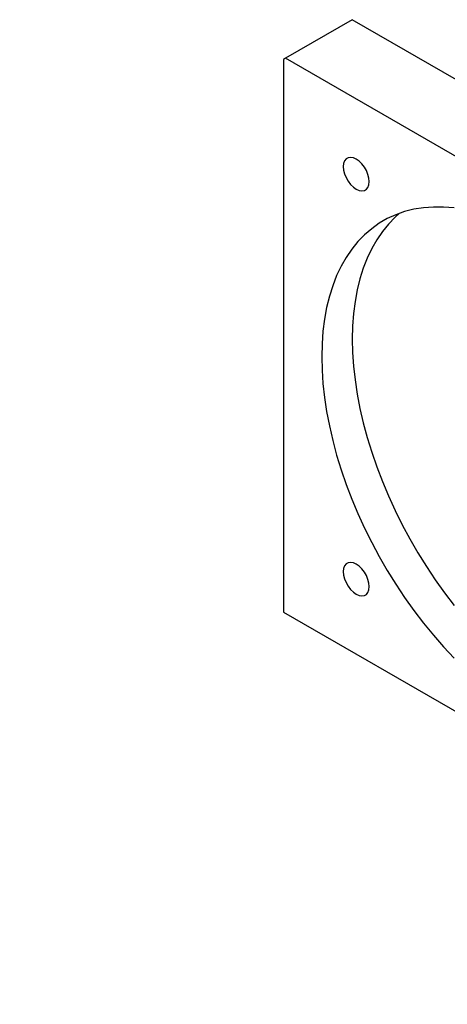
# Model space of a CAD drawing. Header units: millimetres. Extents: x 37 to 281, y 11 to 200.
# Tile 5 of 6: x 181 to 207, y 105 to 166. Entities that reach past the tile are written whole.
import ezdxf

# ---------------------------------------------------------------- set-up
doc = ezdxf.new("R2010")
doc.units = ezdxf.units.MM
doc.layers.add('FORMAT', color=7, linetype='Continuous')
doc.styles.add('SLDTEXTSTYLE0', font='TXT', dxfattribs={"width": 0.75, "bigfont": 'bigfont'})

msp = doc.modelspace()

# ---------------------------------------------------------------- linework, layer by layer
at = {"color": 7, "linetype": 'Continuous', "lineweight": 25}
for p, q in [((201.3925, 166.3116), (197.2677, 163.9304)), ((231.7981, 148.7588), (201.3925, 166.3116)), ((197.2677, 163.9304), (197.1499, 163.8624)), ((197.1499, 163.8624), (197.1499, 129.7037)), ((227.6733, 146.3776), (197.2677, 163.9304)), ((197.1499, 129.7037), (227.7912, 112.0149))]:
    msp.add_line(p, q, dxfattribs=at)
at = {"color": 7, "linetype": 'Continuous', "lineweight": 25, "flags": 128}
for points in [[(202.4386, 156.3079), (202.4185, 156.5254), (202.3592, 156.7553), (202.2637, 156.9858), (202.1369, 157.2056), (201.9849, 157.4036), (201.8155, 157.5698), (201.6372, 157.696), (201.4589, 157.7757), (201.2895, 157.805), (201.1375, 157.7825), (201.0106, 157.7092), (200.9152, 157.5889), (200.8559, 157.4275), (200.8358, 157.2332), (200.8559, 157.0157), (200.9152, 156.7858), (201.0106, 156.5553), (201.1375, 156.3355), (201.2895, 156.1375), (201.4589, 155.9713), (201.6372, 155.8451), (201.8155, 155.7654), (201.9849, 155.7361), (202.1369, 155.7586), (202.2637, 155.8319), (202.3592, 155.9522), (202.4185, 156.1136), (202.4386, 156.3079)], [(207.6722, 154.6834), (207.0272, 154.7353), (206.3983, 154.7382), (205.7871, 154.692), (205.1955, 154.5969), (204.6253, 154.4531), (204.0781, 154.261), (203.5555, 154.0213), (203.059, 153.7346), (202.5901, 153.4018), (202.1503, 153.0238), (201.7407, 152.6018), (201.3626, 152.137), (201.017, 151.6307), (200.7051, 151.0844), (200.4276, 150.4998), (200.1855, 149.8786), (199.9794, 149.2225), (199.81, 148.5335), (199.6777, 147.8137), (199.5829, 147.0651), (199.5259, 146.2899), (199.5069, 145.4904)], [(204.296, 154.3443), (204.0359, 154.1124), (203.6263, 153.6903), (203.2482, 153.2255), (202.9026, 152.7192), (202.5907, 152.173), (202.3132, 151.5884), (202.0711, 150.9671), (201.865, 150.311), (201.6956, 149.6221), (201.5633, 148.9022), (201.4685, 148.1536), (201.4115, 147.3784), (201.3925, 146.579), (201.4115, 145.7575), (201.4685, 144.9166), (201.5633, 144.0585), (201.6956, 143.1859), (201.865, 142.3013), (202.0711, 141.4073), (202.3132, 140.5065), (202.5907, 139.6016), (202.9026, 138.6952), (203.2482, 137.7899), (203.6263, 136.8885), (204.0359, 135.9936), (204.4758, 135.1077), (204.9446, 134.2336), (205.4411, 133.3737), (205.9637, 132.5306), (206.5109, 131.7067), (207.0811, 130.9046), (207.6727, 130.1264)], [(199.5069, 145.4904), (199.5259, 144.669), (199.5829, 143.828), (199.6777, 142.97), (199.81, 142.0974), (199.9794, 141.2127), (200.1855, 140.3187), (200.4276, 139.418), (200.7051, 138.513), (201.017, 137.6066), (201.3626, 136.7014), (201.7407, 135.8), (202.1503, 134.905), (202.5901, 134.0192), (203.059, 133.145), (203.5555, 132.2851), (204.0781, 131.442), (204.6253, 130.6182), (205.1955, 129.816), (205.7871, 129.0379), (206.3983, 128.286), (207.0272, 127.5627), (207.6722, 126.87)], [(202.4386, 131.2881), (202.4185, 131.5056), (202.3592, 131.7354), (202.2637, 131.966), (202.1369, 132.1858), (201.9849, 132.3837), (201.8155, 132.55), (201.6372, 132.6761), (201.4589, 132.7558), (201.2895, 132.7852), (201.1375, 132.7626), (201.0106, 132.6894), (200.9152, 132.569), (200.8559, 132.4076), (200.8358, 132.2133), (200.8559, 131.9958), (200.9152, 131.766), (201.0106, 131.5354), (201.1375, 131.3156), (201.2895, 131.1176), (201.4589, 130.9514), (201.6372, 130.8253), (201.8155, 130.7455), (201.9849, 130.7162), (202.1369, 130.7387), (202.2637, 130.812), (202.3592, 130.9323), (202.4185, 131.0937), (202.4386, 131.2881)]]:
    msp.add_lwpolyline(points, dxfattribs=at)

# ---------------------------------------------------------------- texts
at = {"layer": 'FORMAT', "insert": (152.4419, 114.0102), "char_height": 3.175, "attachment_point": 2, "style": 'SLDTEXTSTYLE0'}
msp.add_mtext('\\M+19655\\M+196CA\\M+19AA4 O-O', dxfattribs=at)

doc.saveas('drawing.dxf')
